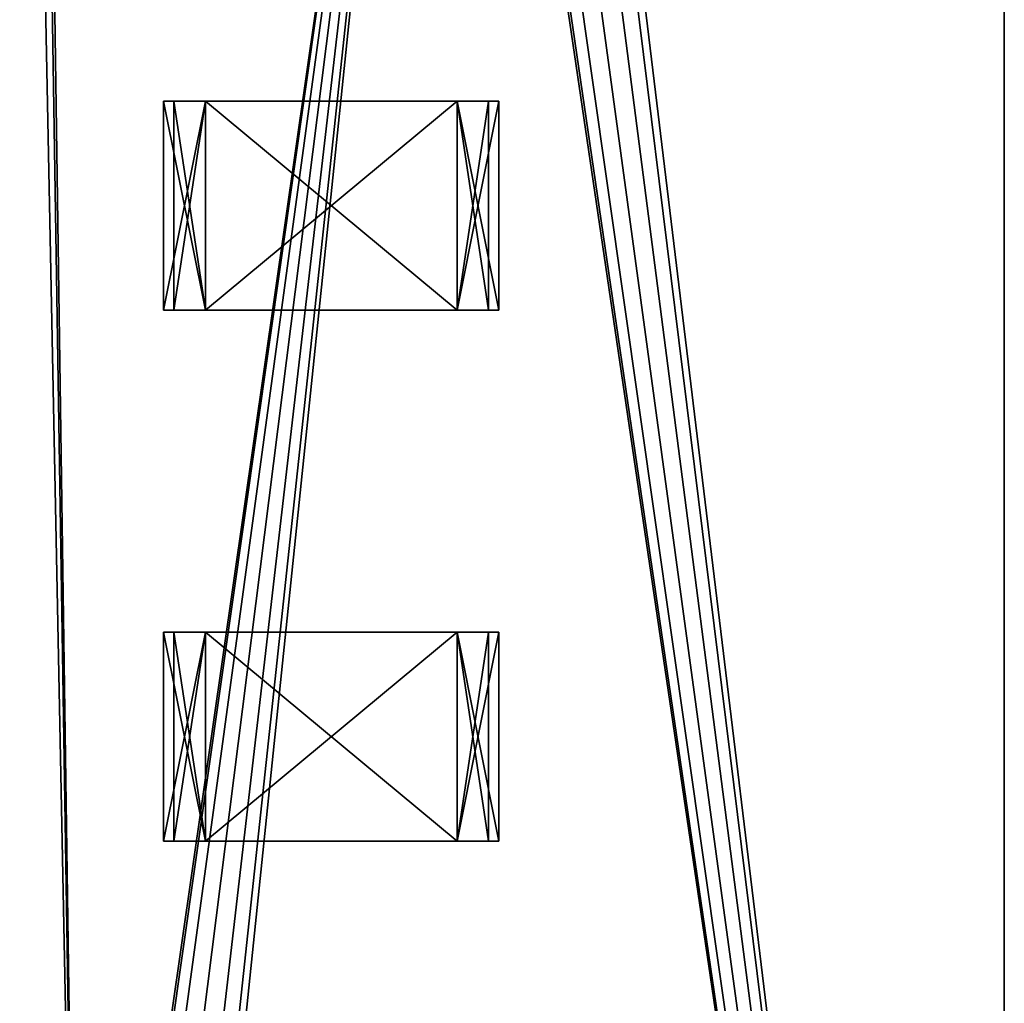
# Model space of a CAD drawing. Extents: x 0 to 185, y 0 to 44.
# Tile 14 of 23: x 179.12 to 185, y 11.75 to 17.62. Entities that reach past the tile are written whole.
import ezdxf

# ---------------------------------------------------------------- set-up
doc = ezdxf.new("R2010")
doc.units = 0
doc.header["$MEASUREMENT"] = 0
doc.layers.get('0').update_dxf_attribs({"color": 13, "linetype": 'CONTINUOUS'})

# ---------------------------------------------------------------- blocks, each defined once
blk = doc.blocks.new('R0805')
for p, q in [((-1.00192, 0.624, 0.603), (-0.75144, 0.624, 0.603)), ((-0.75144, 0.624), (-1.00192, 0.624)), ((-1.00192, 0.624), (-1.00192, 0.624, 0.603)), ((-1.00192, -0.624, 0.603), (-1.00192, 0.624, 0.603)), ((-1.00192, -0.624), (-1.00192, 0.624)), ((-0.75144, 0.624, 0.067), (-0.9393, 0.624, 0.067)), ((-0.9393, 0.624, 0.067), (-0.9393, 0.624, 0.536)), ((-0.9393, 0.624, 0.536), (-0.75144, 0.624, 0.536)), ((-0.9393, -0.624, 0.067), (-0.9393, 0.624, 0.067)), ((-0.75144, 0.624, 0.603), (0.75144, 0.624, 0.603)), ((0.75144, 0.624), (-0.75144, 0.624)), ((-0.75144, 0.624), (-0.75144, 0.624, 0.067)), ((-0.75144, 0.624, 0.536), (-0.75144, 0.624, 0.603)), ((-0.75144, -0.624, 0.603), (-0.75144, 0.624, 0.603)), ((-0.75144, -0.624), (-0.75144, 0.624)), ((-0.75144, -0.624, 0.067), (-0.75144, 0.624, 0.067)), ((-0.75144, -0.624, 0.536), (-0.75144, 0.624, 0.536)), ((0.75144, 0.624, 0.536), (0.9393, 0.624, 0.536)), ((0.9393, 0.624, 0.067), (0.75144, 0.624, 0.067)), ((0.75144, -0.624, 0.536), (0.75144, 0.624, 0.536)), ((0.75144, -0.624, 0.067), (0.75144, 0.624, 0.067)), ((0.75144, -0.624), (0.75144, 0.624)), ((1.00192, 0.624), (0.75144, 0.624)), ((0.75144, 0.624, 0.067), (0.75144, 0.624)), ((0.75144, 0.624, 0.603), (0.75144, 0.624, 0.536)), ((0.75144, 0.624, 0.603), (1.00192, 0.624, 0.603)), ((0.75144, -0.624, 0.603), (0.75144, 0.624, 0.603)), ((0.9393, 0.624, 0.536), (0.9393, 0.624, 0.067)), ((0.9393, -0.624, 0.067), (0.9393, 0.624, 0.067)), ((0.9393, -0.624, 0.536), (0.9393, 0.624, 0.536)), ((1.00192, 0.624, 0.603), (1.00192, 0.624)), ((1.00192, -0.624), (1.00192, 0.624)), ((1.00192, -0.624, 0.603), (1.00192, 0.624, 0.603)), ((-1.00192, -0.624), (-1.00192, -0.624, 0.603)), ((-1.00192, -0.624, 0.603), (-0.75144, -0.624, 0.603)), ((-0.75144, -0.624), (-1.00192, -0.624)), ((-0.9393, -0.624, 0.536), (-0.75144, -0.624, 0.536)), ((-0.9393, -0.624, 0.067), (-0.9393, -0.624, 0.536)), ((-0.75144, -0.624, 0.067), (-0.9393, -0.624, 0.067)), ((-0.75144, -0.624, 0.603), (0.75144, -0.624, 0.603)), ((0.75144, -0.624), (-0.75144, -0.624)), ((-0.75144, -0.624, 0.536), (-0.75144, -0.624, 0.603)), ((-0.75144, -0.624), (-0.75144, -0.624, 0.067)), ((1.00192, -0.624), (0.75144, -0.624)), ((0.75144, -0.624, 0.603), (1.00192, -0.624, 0.603)), ((0.75144, -0.624, 0.067), (0.75144, -0.624)), ((0.9393, -0.624, 0.067), (0.75144, -0.624, 0.067)), ((0.75144, -0.624, 0.536), (0.9393, -0.624, 0.536)), ((0.75144, -0.624, 0.603), (0.75144, -0.624, 0.536)), ((0.9393, -0.624, 0.536), (0.9393, -0.624, 0.067)), ((1.00192, -0.624, 0.603), (1.00192, -0.624))]:
    blk.add_line(p, q)
at = {"color": 9}
blk.add_line((-0.9393, -0.624, 0.536), (-0.9393, 0.624, 0.536), dxfattribs=at)
mesh = blk.add_polyface(dxfattribs=at)
corners = [(-1.00192, 0.624), (-0.9393, 0.624, 0.067), (-0.75144, 0.624), (-1.00192, 0.624, 0.603), (-0.9393, 0.624, 0.536), (-0.75144, 0.624, 0.536), (-0.75144, 0.624, 0.603), (-0.75144, 0.624, 0.067)]
mesh.append_faces([[corners[k] for k in face] for face in [(5, 3, 6)]], dxfattribs={"vtx0": -1, "color": 9})
mesh.append_faces([[corners[k] for k in face] for face in [(0, 1, 2), (1, 3, 4), (4, 3, 5)]], dxfattribs={"vtx0": -1, "vtx1": -1, "color": 9})
mesh.append_faces([[corners[k] for k in face] for face in [(1, 0, 3)]], dxfattribs={"vtx0": -1, "vtx2": -1, "color": 9})
mesh.append_faces([[corners[k] for k in face] for face in [(7, 2, 1)]], dxfattribs={"vtx1": -1, "color": 9})
mesh = blk.add_polyface(dxfattribs=at)
corners = [(-0.75144, -0.624, 0.603), (-1.00192, 0.624, 0.603), (-1.00192, -0.624, 0.603), (-0.75144, 0.624, 0.603)]
mesh.append_faces([[corners[k] for k in face] for face in [(0, 1, 2), (1, 0, 3)]], dxfattribs={"vtx0": -1, "color": 9})
mesh = blk.add_polyface(dxfattribs=at)
corners = [(-0.75144, 0.624), (-1.00192, -0.624), (-1.00192, 0.624), (-0.75144, -0.624)]
mesh.append_faces([[corners[k] for k in face] for face in [(0, 1, 2), (1, 0, 3)]], dxfattribs={"vtx0": -1, "color": 9})
at = {"color": 254}
mesh = blk.add_polyface(dxfattribs=at)
corners = [(-1.00192, 0.624, 0.603), (-1.00192, -0.624), (-1.00192, -0.624, 0.603), (-1.00192, 0.624)]
mesh.append_faces([[corners[k] for k in face] for face in [(0, 1, 2), (1, 0, 3)]], dxfattribs={"vtx0": -1, "color": 254})
at = {"color": 7}
mesh = blk.add_polyface(dxfattribs=at)
corners = [(-0.75144, 0.624, 0.603), (0.75144, 0.624, 0.536), (-0.75144, 0.624, 0.536), (0.75144, 0.624, 0.603), (-0.9393, 0.624, 0.536), (-0.75144, 0.624, 0.067), (-0.9393, 0.624, 0.067), (0.75144, 0.624, 0.067), (0.9393, 0.624, 0.067), (0.9393, 0.624, 0.536), (0.75144, 0.624), (-0.75144, 0.624)]
mesh.append_faces([[corners[k] for k in face] for face in [(1, 0, 3), (4, 5, 6), (5, 10, 11)]], dxfattribs={"vtx0": -1, "color": 7})
mesh.append_faces([[corners[k] for k in face] for face in [(0, 1, 2), (7, 4, 8), (8, 4, 9), (9, 2, 1), (10, 5, 7)]], dxfattribs={"vtx0": -1, "vtx1": -1, "color": 7})
mesh.append_faces([[corners[k] for k in face] for face in [(5, 4, 7)]], dxfattribs={"vtx0": -1, "vtx1": -1, "vtx2": -1, "color": 7})
mesh.append_faces([[corners[k] for k in face] for face in [(9, 4, 2)]], dxfattribs={"vtx0": -1, "vtx2": -1, "color": 7})
mesh = blk.add_polyface()
corners = [(-0.75144, 0.624, 0.536), (-0.9393, -0.624, 0.536), (-0.9393, 0.624, 0.536), (-0.75144, -0.624, 0.536)]
mesh.append_faces([[corners[k] for k in face] for face in [(0, 1, 2), (1, 0, 3)]], dxfattribs={"vtx0": -1})
mesh = blk.add_polyface()
corners = [(-0.9393, 0.624, 0.067), (-0.9393, -0.624, 0.536), (-0.9393, -0.624, 0.067), (-0.9393, 0.624, 0.536)]
mesh.append_faces([[corners[k] for k in face] for face in [(0, 1, 2), (1, 0, 3)]], dxfattribs={"vtx0": -1})
mesh = blk.add_polyface()
corners = [(-0.75144, -0.624, 0.067), (-0.9393, 0.624, 0.067), (-0.9393, -0.624, 0.067), (-0.75144, 0.624, 0.067)]
mesh.append_faces([[corners[k] for k in face] for face in [(0, 1, 2), (1, 0, 3)]], dxfattribs={"vtx0": -1})
at = {"color": 250}
mesh = blk.add_polyface(dxfattribs=at)
corners = [(0.75144, -0.624, 0.603), (-0.75144, 0.624, 0.603), (-0.75144, -0.624, 0.603), (0.75144, 0.624, 0.603)]
mesh.append_faces([[corners[k] for k in face] for face in [(0, 1, 2), (1, 0, 3)]], dxfattribs={"vtx0": -1, "color": 250})
at = {"color": 7}
mesh = blk.add_polyface(dxfattribs=at)
corners = [(0.75144, 0.624), (-0.75144, -0.624), (-0.75144, 0.624), (0.75144, -0.624)]
mesh.append_faces([[corners[k] for k in face] for face in [(0, 1, 2), (1, 0, 3)]], dxfattribs={"vtx0": -1, "color": 7})
mesh = blk.add_polyface()
corners = [(-0.75144, 0.624, 0.536), (-0.75144, -0.624, 0.603), (-0.75144, -0.624, 0.536), (-0.75144, 0.624, 0.603)]
mesh.append_faces([[corners[k] for k in face] for face in [(0, 1, 2), (1, 0, 3)]], dxfattribs={"vtx0": -1})
mesh = blk.add_polyface()
corners = [(-0.75144, 0.624), (-0.75144, -0.624, 0.067), (-0.75144, -0.624), (-0.75144, 0.624, 0.067)]
mesh.append_faces([[corners[k] for k in face] for face in [(0, 1, 2), (1, 0, 3)]], dxfattribs={"vtx0": -1})
mesh = blk.add_polyface()
corners = [(0.75144, 0.624, 0.536), (0.75144, -0.624, 0.603), (0.75144, -0.624, 0.536), (0.75144, 0.624, 0.603)]
mesh.append_faces([[corners[k] for k in face] for face in [(0, 1, 2), (1, 0, 3)]], dxfattribs={"vtx0": -1})
at = {"color": 9}
mesh = blk.add_polyface(dxfattribs=at)
corners = [(0.75144, 0.624, 0.603), (0.9393, 0.624, 0.536), (0.75144, 0.624, 0.536), (0.75144, 0.624, 0.067), (1.00192, 0.624), (0.75144, 0.624), (0.9393, 0.624, 0.067), (1.00192, 0.624, 0.603)]
mesh.append_faces([[corners[k] for k in face] for face in [(0, 1, 2), (3, 4, 5)]], dxfattribs={"vtx0": -1, "color": 9})
mesh.append_faces([[corners[k] for k in face] for face in [(4, 6, 7), (7, 1, 0)]], dxfattribs={"vtx0": -1, "vtx1": -1, "color": 9})
mesh.append_faces([[corners[k] for k in face] for face in [(4, 3, 6), (7, 6, 1)]], dxfattribs={"vtx0": -1, "vtx2": -1, "color": 9})
mesh = blk.add_polyface(dxfattribs=at)
corners = [(1.00192, 0.624), (0.75144, -0.624), (0.75144, 0.624), (1.00192, -0.624)]
mesh.append_faces([[corners[k] for k in face] for face in [(0, 1, 2), (1, 0, 3)]], dxfattribs={"vtx0": -1, "color": 9})
mesh = blk.add_polyface()
corners = [(0.75144, 0.624, 0.067), (0.75144, -0.624), (0.75144, -0.624, 0.067), (0.75144, 0.624)]
mesh.append_faces([[corners[k] for k in face] for face in [(0, 1, 2), (1, 0, 3)]], dxfattribs={"vtx0": -1})
mesh = blk.add_polyface()
corners = [(0.9393, -0.624, 0.067), (0.75144, 0.624, 0.067), (0.75144, -0.624, 0.067), (0.9393, 0.624, 0.067)]
mesh.append_faces([[corners[k] for k in face] for face in [(0, 1, 2), (1, 0, 3)]], dxfattribs={"vtx0": -1})
mesh = blk.add_polyface()
corners = [(0.9393, 0.624, 0.536), (0.75144, -0.624, 0.536), (0.75144, 0.624, 0.536), (0.9393, -0.624, 0.536)]
mesh.append_faces([[corners[k] for k in face] for face in [(0, 1, 2), (1, 0, 3)]], dxfattribs={"vtx0": -1})
mesh = blk.add_polyface(dxfattribs=at)
corners = [(1.00192, -0.624, 0.603), (0.75144, 0.624, 0.603), (0.75144, -0.624, 0.603), (1.00192, 0.624, 0.603)]
mesh.append_faces([[corners[k] for k in face] for face in [(0, 1, 2), (1, 0, 3)]], dxfattribs={"vtx0": -1, "color": 9})
mesh = blk.add_polyface()
corners = [(0.9393, 0.624, 0.536), (0.9393, -0.624, 0.067), (0.9393, -0.624, 0.536), (0.9393, 0.624, 0.067)]
mesh.append_faces([[corners[k] for k in face] for face in [(0, 1, 2), (1, 0, 3)]], dxfattribs={"vtx0": -1})
mesh = blk.add_polyface(dxfattribs=at)
corners = [(1.00192, 0.624), (1.00192, -0.624, 0.603), (1.00192, -0.624), (1.00192, 0.624, 0.603)]
mesh.append_faces([[corners[k] for k in face] for face in [(0, 1, 2), (1, 0, 3)]], dxfattribs={"vtx0": -1, "color": 9})
mesh = blk.add_polyface(dxfattribs=at)
corners = [(-0.75144, -0.624, 0.603), (-0.9393, -0.624, 0.536), (-0.75144, -0.624, 0.536), (-0.75144, -0.624, 0.067), (-1.00192, -0.624), (-0.75144, -0.624), (-0.9393, -0.624, 0.067), (-1.00192, -0.624, 0.603)]
mesh.append_faces([[corners[k] for k in face] for face in [(0, 1, 2), (3, 4, 5)]], dxfattribs={"vtx0": -1, "color": 9})
mesh.append_faces([[corners[k] for k in face] for face in [(4, 6, 7), (7, 1, 0)]], dxfattribs={"vtx0": -1, "vtx1": -1, "color": 9})
mesh.append_faces([[corners[k] for k in face] for face in [(4, 3, 6), (7, 6, 1)]], dxfattribs={"vtx0": -1, "vtx2": -1, "color": 9})
at = {"color": 7}
mesh = blk.add_polyface(dxfattribs=at)
corners = [(0.9393, -0.624, 0.536), (0.75144, -0.624, 0.067), (0.9393, -0.624, 0.067), (0.75144, -0.624, 0.603), (-0.75144, -0.624, 0.536), (0.75144, -0.624, 0.536), (-0.75144, -0.624, 0.603), (-0.75144, -0.624), (0.75144, -0.624), (-0.75144, -0.624, 0.067), (-0.9393, -0.624, 0.067), (-0.9393, -0.624, 0.536)]
mesh.append_faces([[corners[k] for k in face] for face in [(0, 1, 2), (4, 3, 6), (1, 7, 8)]], dxfattribs={"vtx0": -1, "color": 7})
mesh.append_faces([[corners[k] for k in face] for face in [(3, 4, 5), (7, 1, 9), (9, 1, 10), (10, 1, 11), (11, 5, 4)]], dxfattribs={"vtx0": -1, "vtx1": -1, "color": 7})
mesh.append_faces([[corners[k] for k in face] for face in [(11, 1, 0)]], dxfattribs={"vtx0": -1, "vtx1": -1, "vtx2": -1, "color": 7})
mesh.append_faces([[corners[k] for k in face] for face in [(11, 0, 5)]], dxfattribs={"vtx0": -1, "vtx2": -1, "color": 7})
at = {"color": 9}
mesh = blk.add_polyface(dxfattribs=at)
corners = [(1.00192, -0.624), (0.9393, -0.624, 0.067), (0.75144, -0.624), (1.00192, -0.624, 0.603), (0.9393, -0.624, 0.536), (0.75144, -0.624, 0.536), (0.75144, -0.624, 0.603), (0.75144, -0.624, 0.067)]
mesh.append_faces([[corners[k] for k in face] for face in [(5, 3, 6)]], dxfattribs={"vtx0": -1, "color": 9})
mesh.append_faces([[corners[k] for k in face] for face in [(0, 1, 2), (1, 3, 4), (4, 3, 5)]], dxfattribs={"vtx0": -1, "vtx1": -1, "color": 9})
mesh.append_faces([[corners[k] for k in face] for face in [(1, 0, 3)]], dxfattribs={"vtx0": -1, "vtx2": -1, "color": 9})
mesh.append_faces([[corners[k] for k in face] for face in [(7, 2, 1)]], dxfattribs={"vtx1": -1, "color": 9})

msp = doc.modelspace()

# ---------------------------------------------------------------- linework, layer by layer
for p, q in [((185, 0, 0.8), (185, 43.5, 0.8)), ((185, 0, -0.8), (185, 43.5, -0.8))]:
    msp.add_line(p, q)

# ---------------------------------------------------------------- block references
for p in [(180.98, 16.51, 0.8), (180.98, 13.34, 0.8)]:
    msp.add_blockref('R0805', p)

# ---------------------------------------------------------------- meshes
at = {"color": 7}
mesh = msp.add_polyface(dxfattribs=at)
corners = [(0, 43.5, 0.8), (7.5, 37.27, 0.8), (185, 43.5, 0.8), (7.65, 37.2298, 0.8), (7.7598, 37.12, 0.8), (7.8, 36.97, 0.8), (18.5, 37.27, 0.8), (18.65, 37.2298, 0.8), (18.7598, 37.12, 0.8), (18.8, 36.97, 0.8), (19.77, 36, 0.8), (19.92, 35.9598, 0.8), (20.0298, 35.85, 0.8), (20.07, 35.7, 0.8), (32.5, 32.35, 0.8), (31.575, 32.1021, 0.8), (30.8979, 31.425, 0.8), (30.65, 30.5, 0.8), (33.425, 32.1021, 0.8), (11.65, 22.98, 0.8), (0, 12.5, 0.8), (167.5, 12.5, 0.8), (11.8, 23.0202, 0.8), (11.9098, 23.13, 0.8), (11.95, 23.28, 0.8), (32.5, 28.65, 0.8), (31.575, 28.8979, 0.8), (17.08, 35.4402, 0.8), (17.23, 35.4, 0.8), (17.38, 35.4402, 0.8), (17.4898, 35.55, 0.8), (17.53, 35.7, 0.8), (19.62, 35.4402, 0.8), (19.77, 35.4, 0.8), (19.92, 35.4402, 0.8), (20.0298, 35.55, 0.8), (30.8979, 29.575, 0.8), (33.425, 28.8979, 0.8), (34.1021, 29.575, 0.8), (34.35, 30.5, 0.8)]
mesh.append_faces([[corners[k] for k in face] for face in [(0, 1, 2), (14, 13, 15), (15, 13, 16), (16, 13, 17), (19, 21, 22), (22, 21, 23), (23, 21, 24), (27, 26, 28), (28, 26, 29), (29, 26, 30), (30, 26, 31), (32, 26, 33), (33, 26, 34), (34, 26, 35), (35, 26, 13), (25, 21, 37), (37, 21, 38), (38, 21, 39)]], dxfattribs={"vtx0": -1, "vtx1": -1, "color": 7})
mesh.append_faces([[corners[k] for k in face] for face in [(2, 5, 6), (2, 9, 10), (2, 13, 14), (24, 21, 25), (31, 26, 32)]], dxfattribs={"vtx0": -1, "vtx1": -1, "vtx2": -1, "color": 7})
mesh.append_faces([[corners[k] for k in face] for face in [(2, 1, 3), (2, 3, 4), (2, 4, 5), (2, 6, 7), (2, 7, 8), (2, 8, 9), (2, 10, 11), (2, 11, 12), (2, 12, 13), (2, 14, 18), (19, 20, 21), (24, 25, 26), (13, 26, 36), (13, 36, 17)]], dxfattribs={"vtx0": -1, "vtx2": -1, "color": 7})
mesh = msp.add_polyface(dxfattribs=at)
corners = [(7.5, 37.27, -0.8), (0, 43.5, -0.8), (185, 43.5, -0.8), (7.65, 37.2298, -0.8), (7.7598, 37.12, -0.8), (7.8, 36.97, -0.8), (18.5, 37.27, -0.8), (18.65, 37.2298, -0.8), (18.7598, 37.12, -0.8), (18.8, 36.97, -0.8), (19.77, 36, -0.8), (19.92, 35.9598, -0.8), (20.0298, 35.85, -0.8), (20.07, 35.7, -0.8), (32.5, 32.35, -0.8), (31.575, 32.1021, -0.8), (30.8979, 31.425, -0.8), (30.65, 30.5, -0.8), (33.425, 32.1021, -0.8), (0, 12.5, -0.8), (11.65, 22.98, -0.8), (167.5, 12.5, -0.8), (11.8, 23.0202, -0.8), (11.9098, 23.13, -0.8), (11.95, 23.28, -0.8), (32.5, 28.65, -0.8), (31.575, 28.8979, -0.8), (17.08, 35.4402, -0.8), (17.23, 35.4, -0.8), (17.38, 35.4402, -0.8), (17.4898, 35.55, -0.8), (17.53, 35.7, -0.8), (19.62, 35.4402, -0.8), (19.77, 35.4, -0.8), (19.92, 35.4402, -0.8), (20.0298, 35.55, -0.8), (30.8979, 29.575, -0.8), (33.425, 28.8979, -0.8), (34.1021, 29.575, -0.8), (34.35, 30.5, -0.8)]
mesh.append_faces([[corners[k] for k in face] for face in [(0, 2, 3), (3, 2, 4), (4, 2, 5), (6, 2, 7), (7, 2, 8), (8, 2, 9), (10, 2, 11), (11, 2, 12), (12, 2, 13), (14, 2, 18), (19, 20, 21), (25, 24, 26), (26, 13, 36), (36, 13, 17)]], dxfattribs={"vtx0": -1, "vtx1": -1, "color": 7})
mesh.append_faces([[corners[k] for k in face] for face in [(5, 2, 6), (9, 2, 10), (13, 2, 14), (21, 24, 25), (26, 31, 32)]], dxfattribs={"vtx0": -1, "vtx1": -1, "vtx2": -1, "color": 7})
mesh.append_faces([[corners[k] for k in face] for face in [(0, 1, 2), (13, 14, 15), (13, 15, 16), (13, 16, 17), (21, 20, 22), (21, 22, 23), (21, 23, 24), (26, 27, 28), (26, 28, 29), (26, 29, 30), (26, 30, 31), (26, 32, 33), (26, 33, 34), (26, 34, 35), (26, 35, 13), (21, 25, 37), (21, 37, 38), (21, 38, 39)]], dxfattribs={"vtx0": -1, "vtx2": -1, "color": 7})
mesh = msp.add_polyface(dxfattribs=at)
corners = [(185, 43.5, 0.8), (33.425, 32.1021, 0.8), (34.1021, 31.425, 0.8), (34.35, 30.5, 0.8), (166.35, 37.2298, 0.8), (151.575, 32.1021, 0.8), (150.8979, 31.425, 0.8), (150.65, 30.5, 0.8), (152.5, 32.35, 0.8), (153.425, 32.1021, 0.8), (154.1021, 31.425, 0.8), (154.35, 30.5, 0.8), (166.2402, 37.12, 0.8), (164.9702, 35.85, 0.8), (164.93, 35.7, 0.8), (161.94, 24.13, 0.8), (161.94, 16.51, 0.8), (161.9802, 24.28, 0.8), (167.5, 12.5, 0.8), (162.09, 16.2502, 0.8), (161.9802, 16.36, 0.8), (150.8979, 29.575, 0.8), (151.575, 28.8979, 0.8), (152.5, 28.65, 0.8), (153.425, 28.8979, 0.8), (154.1021, 29.575, 0.8), (161.9802, 16.66, 0.8), (161.9802, 23.98, 0.8), (162.09, 16.7698, 0.8), (162.09, 23.8702, 0.8), (162.24, 16.81, 0.8), (162.24, 23.83, 0.8), (162.39, 16.7698, 0.8), (162.39, 23.8702, 0.8), (162.4998, 16.66, 0.8), (162.4998, 23.98, 0.8), (162.54, 16.51, 0.8), (162.54, 24.13, 0.8)]
mesh.append_faces([[corners[k] for k in face] for face in [(5, 3, 6), (6, 3, 7), (4, 11, 12), (13, 11, 14), (21, 20, 22), (22, 20, 23), (23, 20, 24), (24, 20, 25), (25, 20, 11), (26, 15, 16), (15, 26, 27), (27, 28, 29), (29, 30, 31), (31, 32, 33), (33, 34, 35), (35, 36, 37)]], dxfattribs={"vtx0": -1, "vtx1": -1, "color": 7})
mesh.append_faces([[corners[k] for k in face] for face in [(0, 3, 4), (4, 3, 5), (12, 11, 13), (14, 11, 15), (15, 11, 16), (3, 18, 19), (3, 20, 21)]], dxfattribs={"vtx0": -1, "vtx1": -1, "vtx2": -1, "color": 7})
mesh.append_faces([[corners[k] for k in face] for face in [(0, 1, 2), (0, 2, 3), (4, 5, 8), (4, 8, 9), (4, 9, 10), (4, 10, 11), (14, 15, 17), (3, 19, 20), (3, 21, 7), (11, 20, 16), (27, 26, 28), (29, 28, 30), (31, 30, 32), (33, 32, 34), (35, 34, 36)]], dxfattribs={"vtx0": -1, "vtx2": -1, "color": 7})
mesh = msp.add_polyface(dxfattribs=at)
corners = [(33.425, 32.1021, -0.8), (185, 43.5, -0.8), (34.1021, 31.425, -0.8), (34.35, 30.5, -0.8), (166.35, 37.2298, -0.8), (151.575, 32.1021, -0.8), (150.8979, 31.425, -0.8), (150.65, 30.5, -0.8), (152.5, 32.35, -0.8), (153.425, 32.1021, -0.8), (154.1021, 31.425, -0.8), (154.35, 30.5, -0.8), (166.2402, 37.12, -0.8), (164.9702, 35.85, -0.8), (164.93, 35.7, -0.8), (161.94, 24.13, -0.8), (161.9802, 24.28, -0.8), (167.5, 12.5, -0.8), (162.09, 16.2502, -0.8), (161.9802, 16.36, -0.8), (150.8979, 29.575, -0.8), (151.575, 28.8979, -0.8), (152.5, 28.65, -0.8), (153.425, 28.8979, -0.8), (154.1021, 29.575, -0.8), (161.94, 16.51, -0.8), (161.9802, 23.98, -0.8), (161.9802, 16.66, -0.8), (162.09, 23.8702, -0.8), (162.09, 16.7698, -0.8), (162.24, 23.83, -0.8), (162.24, 16.81, -0.8), (162.39, 23.8702, -0.8), (162.39, 16.7698, -0.8), (162.4998, 23.98, -0.8), (162.4998, 16.66, -0.8), (162.54, 24.13, -0.8), (162.54, 16.51, -0.8)]
mesh.append_faces([[corners[k] for k in face] for face in [(0, 1, 2), (2, 1, 3), (5, 4, 8), (8, 4, 9), (9, 4, 10), (10, 4, 11), (15, 14, 16), (18, 3, 19), (20, 3, 7), (19, 11, 25), (26, 25, 15), (25, 26, 27), (27, 28, 29), (29, 30, 31), (31, 32, 33), (33, 34, 35), (35, 36, 37)]], dxfattribs={"vtx0": -1, "vtx1": -1, "color": 7})
mesh.append_faces([[corners[k] for k in face] for face in [(3, 1, 4), (3, 4, 5), (11, 12, 13), (11, 14, 15), (17, 3, 18), (19, 3, 20), (25, 11, 15)]], dxfattribs={"vtx0": -1, "vtx1": -1, "vtx2": -1, "color": 7})
mesh.append_faces([[corners[k] for k in face] for face in [(3, 5, 6), (3, 6, 7), (11, 4, 12), (11, 13, 14), (19, 20, 21), (19, 21, 22), (19, 22, 23), (19, 23, 24), (19, 24, 11), (27, 26, 28), (29, 28, 30), (31, 30, 32), (33, 32, 34), (35, 34, 36)]], dxfattribs={"vtx0": -1, "vtx2": -1, "color": 7})
mesh = msp.add_polyface(dxfattribs=at)
corners = [(168.07, 35.7, 0.8), (176.93, 7.81, 0.8), (175.93, 35.7, 0.8), (164.93, 35.7, 0.8), (161.9802, 24.28, 0.8), (162.09, 24.3898, 0.8), (162.24, 24.43, 0.8), (162.39, 24.3898, 0.8), (162.4998, 24.28, 0.8), (162.54, 24.13, 0.8), (166.2402, 37.12, 0.8), (164.9702, 35.85, 0.8), (165.08, 35.9598, 0.8), (165.23, 36, 0.8), (165.38, 35.9598, 0.8), (165.4898, 35.85, 0.8), (165.53, 35.7, 0.8), (166.2, 36.97, 0.8), (185, 43.5, 0.8), (166.35, 37.2298, 0.8), (166.5, 37.27, 0.8), (166.65, 37.2298, 0.8), (166.7598, 37.12, 0.8), (166.8, 36.97, 0.8), (167.62, 35.9598, 0.8), (167.5102, 35.85, 0.8), (167.47, 35.7, 0.8), (167.77, 36, 0.8), (167.92, 35.9598, 0.8), (175.9702, 35.85, 0.8), (167.5, 12.5, 0.8), (164.9702, 35.55, 0.8), (165.08, 35.4402, 0.8), (165.23, 35.4, 0.8), (165.38, 35.4402, 0.8), (165.4898, 35.55, 0.8), (166.2402, 36.82, 0.8), (166.35, 36.7102, 0.8), (166.5, 36.67, 0.8), (166.65, 36.7102, 0.8), (166.7598, 36.82, 0.8), (167.5102, 35.55, 0.8)]
mesh.append_faces([[corners[k] for k in face] for face in [(10, 16, 17), (24, 23, 25), (25, 23, 26), (29, 0, 2), (3, 30, 31), (31, 30, 32), (32, 30, 33), (33, 30, 34), (34, 30, 35), (35, 30, 16), (17, 30, 36), (36, 30, 37), (37, 30, 38), (38, 30, 39), (39, 30, 40), (40, 30, 23), (26, 30, 41)]], dxfattribs={"vtx0": -1, "vtx1": -1, "color": 7})
mesh.append_faces([[corners[k] for k in face] for face in [(0, 1, 2), (18, 23, 24), (16, 30, 17), (23, 30, 26)]], dxfattribs={"vtx0": -1, "vtx1": -1, "vtx2": -1, "color": 7})
mesh.append_faces([[corners[k] for k in face] for face in [(3, 4, 5), (3, 5, 6), (3, 6, 7), (3, 7, 8), (3, 8, 9), (10, 11, 12), (10, 12, 13), (10, 13, 14), (10, 14, 15), (10, 15, 16), (18, 19, 20), (18, 20, 21), (18, 21, 22), (18, 22, 23), (18, 24, 27), (18, 27, 28)]], dxfattribs={"vtx0": -1, "vtx2": -1, "color": 7})
mesh = msp.add_polyface(dxfattribs=at)
corners = [(161.9802, 24.28, -0.8), (164.93, 35.7, -0.8), (162.09, 24.3898, -0.8), (162.24, 24.43, -0.8), (162.39, 24.3898, -0.8), (162.4998, 24.28, -0.8), (162.54, 24.13, -0.8), (164.9702, 35.85, -0.8), (166.2402, 37.12, -0.8), (165.08, 35.9598, -0.8), (165.23, 36, -0.8), (165.38, 35.9598, -0.8), (165.4898, 35.85, -0.8), (165.53, 35.7, -0.8), (166.2, 36.97, -0.8), (166.35, 37.2298, -0.8), (185, 43.5, -0.8), (166.5, 37.27, -0.8), (166.65, 37.2298, -0.8), (166.7598, 37.12, -0.8), (166.8, 36.97, -0.8), (167.62, 35.9598, -0.8), (167.5102, 35.85, -0.8), (167.47, 35.7, -0.8), (167.77, 36, -0.8), (167.92, 35.9598, -0.8), (168.07, 35.7, -0.8), (175.9702, 35.85, -0.8), (175.93, 35.7, -0.8), (167.5, 12.5, -0.8), (164.9702, 35.55, -0.8), (165.08, 35.4402, -0.8), (165.23, 35.4, -0.8), (165.38, 35.4402, -0.8), (165.4898, 35.55, -0.8), (166.2402, 36.82, -0.8), (166.35, 36.7102, -0.8), (166.5, 36.67, -0.8), (166.65, 36.7102, -0.8), (166.7598, 36.82, -0.8), (167.5102, 35.55, -0.8), (176.93, 7.81, -0.8)]
mesh.append_faces([[corners[k] for k in face] for face in [(0, 1, 2), (2, 1, 3), (3, 1, 4), (4, 1, 5), (5, 1, 6), (7, 8, 9), (9, 8, 10), (10, 8, 11), (11, 8, 12), (12, 8, 13), (15, 16, 17), (17, 16, 18), (18, 16, 19), (19, 16, 20), (21, 16, 24), (24, 16, 25)]], dxfattribs={"vtx0": -1, "vtx1": -1, "color": 7})
mesh.append_faces([[corners[k] for k in face] for face in [(20, 16, 21), (29, 13, 14), (29, 20, 23), (41, 26, 28)]], dxfattribs={"vtx0": -1, "vtx1": -1, "vtx2": -1, "color": 7})
mesh.append_faces([[corners[k] for k in face] for face in [(13, 8, 14), (20, 21, 22), (20, 22, 23), (26, 27, 28), (29, 1, 30), (29, 30, 31), (29, 31, 32), (29, 32, 33), (29, 33, 34), (29, 34, 13), (29, 14, 35), (29, 35, 36), (29, 36, 37), (29, 37, 38), (29, 38, 39), (29, 39, 20), (29, 23, 40)]], dxfattribs={"vtx0": -1, "vtx2": -1, "color": 7})
mesh = msp.add_polyface(dxfattribs=at)
corners = [(167.5, 12.5, 0.8), (176.9702, 7.66, 0.8), (167.5102, 35.55, 0.8), (167.62, 35.4402, 0.8), (167.77, 35.4, 0.8), (167.92, 35.4402, 0.8), (168.0298, 35.55, 0.8), (168.07, 35.7, 0.8), (176.93, 7.81, 0.8), (175.93, 35.7, 0.8), (175.9702, 35.55, 0.8), (176.08, 35.4402, 0.8), (176.23, 35.4, 0.8), (176.38, 35.4402, 0.8), (176.4898, 35.55, 0.8), (176.53, 35.7, 0.8), (177.53, 7.81, 0.8), (178.2, 6.54, 0.8), (177.65, 36.7102, 0.8), (178.8, 6.54, 0.8), (179.47, 7.81, 0.8), (178.92, 35.4402, 0.8), (179.0298, 35.55, 0.8), (182.1898, 22.71, 0.8), (185, 0, 0.8), (182.23, 22.86, 0.8), (177.2, 36.97, 0.8), (176.9702, 7.96, 0.8), (177.08, 8.0698, 0.8), (178.47, 35.7, 0.8), (178.2402, 6.69, 0.8), (178.35, 6.7998, 0.8), (181.63, 22.86, 0.8), (179.07, 35.7, 0.8), (185, 43.5, 0.8), (178.5, 6.84, 0.8), (178.5102, 35.55, 0.8), (178.65, 6.7998, 0.8), (178.62, 35.4402, 0.8), (178.77, 35.4, 0.8), (178.7598, 6.69, 0.8), (177.23, 8.11, 0.8), (177.2402, 36.82, 0.8), (177.38, 8.0698, 0.8), (177.5, 36.67, 0.8), (177.4898, 7.96, 0.8), (162.54, 16.51, 0.8), (162.54, 24.13, 0.8), (164.93, 35.7, 0.8)]
mesh.append_faces([[corners[k] for k in face] for face in [(2, 1, 3), (3, 1, 4), (4, 1, 5), (5, 1, 6), (6, 1, 7), (9, 8, 10), (10, 8, 11), (11, 8, 12), (12, 8, 13), (13, 8, 14), (14, 8, 15), (21, 20, 22), (23, 24, 25), (34, 25, 24), (35, 29, 31), (29, 35, 36), (36, 37, 38), (38, 37, 39), (39, 19, 21), (41, 26, 28)]], dxfattribs={"vtx0": -1, "vtx1": -1, "color": 7})
mesh.append_faces([[corners[k] for k in face] for face in [(0, 1, 2), (16, 17, 18), (19, 20, 21), (32, 33, 20), (46, 0, 47), (47, 0, 48)]], dxfattribs={"vtx0": -1, "vtx1": -1, "vtx2": -1, "color": 7})
mesh.append_faces([[corners[k] for k in face] for face in [(7, 1, 8), (26, 8, 27), (26, 27, 28), (29, 17, 30), (29, 30, 31), (36, 35, 37), (39, 37, 40), (39, 40, 19), (42, 41, 43), (44, 43, 45), (44, 45, 16)]], dxfattribs={"vtx0": -1, "vtx2": -1, "color": 7})
mesh = msp.add_polyface(dxfattribs=at)
corners = [(178.47, 35.7, -0.8), (178.5, 6.84, -0.8), (178.35, 6.7998, -0.8), (178.5102, 35.55, -0.8), (178.65, 6.7998, -0.8), (178.62, 35.4402, -0.8), (178.77, 35.4, -0.8), (178.7598, 6.69, -0.8), (178.8, 6.54, -0.8), (178.92, 35.4402, -0.8), (162.54, 24.13, -0.8), (164.93, 35.7, -0.8), (162.54, 16.51, -0.8), (176.93, 7.81, -0.8), (177.2, 36.97, -0.8), (176.9702, 7.96, -0.8), (177.08, 8.0698, -0.8), (178.2, 6.54, -0.8), (178.2402, 6.69, -0.8), (179.07, 35.7, -0.8), (181.63, 22.86, -0.8), (179.47, 7.81, -0.8), (167.5, 12.5, -0.8), (167.5102, 35.55, -0.8), (167.5, 0, -0.8), (176.9702, 7.66, -0.8), (167.62, 35.4402, -0.8), (167.77, 35.4, -0.8), (167.92, 35.4402, -0.8), (168.0298, 35.55, -0.8), (168.07, 35.7, -0.8), (175.93, 35.7, -0.8), (175.9702, 35.55, -0.8), (176.08, 35.4402, -0.8), (176.23, 35.4, -0.8), (176.38, 35.4402, -0.8), (176.4898, 35.55, -0.8), (176.53, 35.7, -0.8), (177.53, 7.81, -0.8), (177.65, 36.7102, -0.8), (179.0298, 35.55, -0.8), (185, 0, -0.8), (182.1898, 22.71, -0.8), (182.23, 22.86, -0.8), (185, 43.5, -0.8), (177.23, 8.11, -0.8), (177.2402, 36.82, -0.8), (177.38, 8.0698, -0.8), (177.5, 36.67, -0.8), (177.4898, 7.96, -0.8)]
mesh.append_faces([[corners[k] for k in face] for face in [(1, 3, 4), (4, 6, 7), (7, 6, 8), (13, 14, 15), (15, 14, 16), (17, 0, 18), (18, 0, 2), (22, 23, 24), (25, 30, 13), (41, 43, 44), (45, 46, 47), (47, 48, 49), (49, 48, 38)]], dxfattribs={"vtx0": -1, "vtx1": -1, "color": 7})
mesh.append_faces([[corners[k] for k in face] for face in [(10, 11, 12), (19, 20, 21), (22, 12, 11), (17, 38, 39), (21, 8, 9)]], dxfattribs={"vtx0": -1, "vtx1": -1, "vtx2": -1, "color": 7})
mesh.append_faces([[corners[k] for k in face] for face in [(0, 1, 2), (1, 0, 3), (4, 3, 5), (4, 5, 6), (8, 6, 9), (25, 23, 26), (25, 26, 27), (25, 27, 28), (25, 28, 29), (25, 29, 30), (13, 31, 32), (13, 32, 33), (13, 33, 34), (13, 34, 35), (13, 35, 36), (13, 36, 37), (21, 9, 40), (41, 42, 43), (14, 45, 16)]], dxfattribs={"vtx0": -1, "vtx2": -1, "color": 7})
mesh = msp.add_polyface(dxfattribs=at)
corners = [(177.65, 36.7102, 0.8), (178.2, 6.54, 0.8), (177.7598, 36.82, 0.8), (177.8, 36.97, 0.8), (179.0298, 35.55, 0.8), (179.47, 7.81, 0.8), (179.07, 35.7, 0.8), (185, 43.5, 0.8), (167.92, 35.9598, 0.8), (168.0298, 35.85, 0.8), (168.07, 35.7, 0.8), (177.35, 37.2298, 0.8), (177.2402, 37.12, 0.8), (175.9702, 35.85, 0.8), (176.08, 35.9598, 0.8), (176.23, 36, 0.8), (176.38, 35.9598, 0.8), (176.4898, 35.85, 0.8), (176.53, 35.7, 0.8), (177.2, 36.97, 0.8), (176.93, 7.81, 0.8), (177.5, 37.27, 0.8), (177.65, 37.2298, 0.8), (177.7598, 37.12, 0.8), (178.5102, 35.85, 0.8), (178.47, 35.7, 0.8), (178.62, 35.9598, 0.8), (178.77, 36, 0.8), (178.92, 35.9598, 0.8), (179.0298, 35.85, 0.8), (181.63, 22.86, 0.8), (181.6702, 23.01, 0.8), (181.78, 23.1198, 0.8), (181.93, 23.16, 0.8), (182.08, 23.1198, 0.8), (182.1898, 23.01, 0.8), (182.23, 22.86, 0.8), (177.23, 8.11, 0.8), (177.2402, 36.82, 0.8), (177.38, 8.0698, 0.8), (177.35, 36.7102, 0.8), (177.5, 36.67, 0.8), (177.53, 7.81, 0.8)]
mesh.append_faces([[corners[k] for k in face] for face in [(0, 1, 2), (2, 1, 3), (4, 5, 6), (11, 10, 12), (12, 18, 19), (24, 3, 25), (19, 37, 38), (38, 39, 40), (40, 39, 41), (41, 42, 0)]], dxfattribs={"vtx0": -1, "vtx1": -1, "color": 7})
mesh.append_faces([[corners[k] for k in face] for face in [(7, 10, 11), (12, 10, 13), (19, 18, 20), (7, 3, 24), (25, 3, 1), (7, 6, 30)]], dxfattribs={"vtx0": -1, "vtx1": -1, "vtx2": -1, "color": 7})
mesh.append_faces([[corners[k] for k in face] for face in [(7, 8, 9), (7, 9, 10), (12, 13, 14), (12, 14, 15), (12, 15, 16), (12, 16, 17), (12, 17, 18), (7, 11, 21), (7, 21, 22), (7, 22, 23), (7, 23, 3), (7, 24, 26), (7, 26, 27), (7, 27, 28), (7, 28, 29), (7, 29, 6), (7, 30, 31), (7, 31, 32), (7, 32, 33), (7, 33, 34), (7, 34, 35), (7, 35, 36)]], dxfattribs={"vtx0": -1, "vtx2": -1, "color": 7})
mesh = msp.add_polyface(dxfattribs=at)
corners = [(167.92, 35.9598, -0.8), (185, 43.5, -0.8), (168.0298, 35.85, -0.8), (168.07, 35.7, -0.8), (177.35, 37.2298, -0.8), (177.2402, 37.12, -0.8), (175.9702, 35.85, -0.8), (176.08, 35.9598, -0.8), (176.23, 36, -0.8), (176.38, 35.9598, -0.8), (176.4898, 35.85, -0.8), (176.53, 35.7, -0.8), (177.2, 36.97, -0.8), (176.93, 7.81, -0.8), (177.5, 37.27, -0.8), (177.65, 37.2298, -0.8), (177.7598, 37.12, -0.8), (177.8, 36.97, -0.8), (178.5102, 35.85, -0.8), (178.47, 35.7, -0.8), (178.2, 6.54, -0.8), (178.62, 35.9598, -0.8), (178.77, 36, -0.8), (178.92, 35.9598, -0.8), (179.0298, 35.85, -0.8), (179.07, 35.7, -0.8), (181.63, 22.86, -0.8), (181.6702, 23.01, -0.8), (181.78, 23.1198, -0.8), (181.93, 23.16, -0.8), (182.08, 23.1198, -0.8), (182.1898, 23.01, -0.8), (182.23, 22.86, -0.8), (177.65, 36.7102, -0.8), (177.7598, 36.82, -0.8), (179.47, 7.81, -0.8), (179.0298, 35.55, -0.8), (177.23, 8.11, -0.8), (177.2402, 36.82, -0.8), (177.38, 8.0698, -0.8), (177.35, 36.7102, -0.8), (177.5, 36.67, -0.8), (177.53, 7.81, -0.8)]
mesh.append_faces([[corners[k] for k in face] for face in [(0, 1, 2), (2, 1, 3), (6, 5, 7), (7, 5, 8), (8, 5, 9), (9, 5, 10), (10, 5, 11), (4, 1, 14), (14, 1, 15), (15, 1, 16), (16, 1, 17), (18, 1, 21), (21, 1, 22), (22, 1, 23), (23, 1, 24), (24, 1, 25), (26, 1, 27), (27, 1, 28), (28, 1, 29), (29, 1, 30), (30, 1, 31), (31, 1, 32)]], dxfattribs={"vtx0": -1, "vtx1": -1, "color": 7})
mesh.append_faces([[corners[k] for k in face] for face in [(3, 1, 4), (3, 5, 6), (11, 12, 13), (17, 1, 18), (17, 19, 20), (25, 1, 26)]], dxfattribs={"vtx0": -1, "vtx1": -1, "vtx2": -1, "color": 7})
mesh.append_faces([[corners[k] for k in face] for face in [(3, 4, 5), (11, 5, 12), (17, 18, 19), (20, 33, 34), (20, 34, 17), (35, 36, 25), (37, 12, 38), (39, 38, 40), (39, 40, 41), (42, 41, 33)]], dxfattribs={"vtx0": -1, "vtx2": -1, "color": 7})
at = {"color": 244}
mesh = msp.add_polyface(dxfattribs=at)
corners = [(185, 43.5, -0.8), (185, 0, 0.8), (185, 0, -0.8), (185, 43.5, 0.8)]
mesh.append_faces([[corners[k] for k in face] for face in [(0, 1, 2), (1, 0, 3)]], dxfattribs={"vtx0": -1, "color": 244})
at = {"color": 7}
mesh = msp.add_polyface(dxfattribs=at)
corners = [(179.47, 7.81, -0.8), (181.63, 22.86, -0.8), (179.5102, 7.96, -0.8), (179.62, 8.0698, -0.8), (179.77, 8.11, -0.8), (179.92, 8.0698, -0.8), (180.0298, 7.96, -0.8), (180.07, 7.81, -0.8), (167.5, 12.5, -0.8), (162.09, 16.2502, -0.8), (162.24, 16.21, -0.8), (162.39, 16.2502, -0.8), (162.4998, 16.36, -0.8), (162.54, 16.51, -0.8), (167.5, 0, -0.8), (167.5102, 35.55, -0.8), (176.9702, 7.66, -0.8), (178.2402, 6.39, -0.8), (178.35, 6.2802, -0.8), (185, 0, -0.8), (177.08, 7.5502, -0.8), (177.23, 7.51, -0.8), (177.38, 7.5502, -0.8), (177.4898, 7.66, -0.8), (177.53, 7.81, -0.8), (178.2, 6.54, -0.8), (178.5, 6.24, -0.8), (178.65, 6.2802, -0.8), (178.7598, 6.39, -0.8), (178.8, 6.54, -0.8), (179.5102, 7.66, -0.8), (179.62, 7.5502, -0.8), (179.77, 7.51, -0.8), (179.92, 7.5502, -0.8), (180.0298, 7.66, -0.8), (181.6702, 22.71, -0.8), (181.78, 22.6002, -0.8), (181.93, 22.56, -0.8), (182.08, 22.6002, -0.8), (182.1898, 22.71, -0.8)]
mesh.append_faces([[corners[k] for k in face] for face in [(0, 1, 2), (2, 1, 3), (3, 1, 4), (4, 1, 5), (5, 1, 6), (6, 1, 7), (14, 18, 19), (17, 24, 25), (30, 29, 0)]], dxfattribs={"vtx0": -1, "vtx1": -1, "color": 7})
mesh.append_faces([[corners[k] for k in face] for face in [(14, 15, 16), (14, 16, 17), (19, 29, 30), (19, 7, 1)]], dxfattribs={"vtx0": -1, "vtx1": -1, "vtx2": -1, "color": 7})
mesh.append_faces([[corners[k] for k in face] for face in [(8, 9, 10), (8, 10, 11), (8, 11, 12), (8, 12, 13), (14, 17, 18), (17, 16, 20), (17, 20, 21), (17, 21, 22), (17, 22, 23), (17, 23, 24), (19, 18, 26), (19, 26, 27), (19, 27, 28), (19, 28, 29), (19, 30, 31), (19, 31, 32), (19, 32, 33), (19, 33, 34), (19, 34, 7), (19, 1, 35), (19, 35, 36), (19, 36, 37), (19, 37, 38), (19, 38, 39)]], dxfattribs={"vtx0": -1, "vtx2": -1, "color": 7})
mesh = msp.add_polyface(dxfattribs=at)
corners = [(185, 0, 0.8), (167.5, 12.5, 0.8), (167.5, 0, 0.8), (178.35, 6.2802, 0.8), (178.2402, 6.39, 0.8), (176.9702, 7.66, 0.8), (177.08, 7.5502, 0.8), (177.23, 7.51, 0.8), (177.38, 7.5502, 0.8), (177.4898, 7.66, 0.8), (177.53, 7.81, 0.8), (178.2, 6.54, 0.8), (178.5, 6.24, 0.8), (178.65, 6.2802, 0.8), (178.7598, 6.39, 0.8), (178.8, 6.54, 0.8), (179.5102, 7.66, 0.8), (179.47, 7.81, 0.8), (179.62, 7.5502, 0.8), (179.77, 7.51, 0.8), (179.92, 7.5502, 0.8), (180.0298, 7.66, 0.8), (180.07, 7.81, 0.8), (181.63, 22.86, 0.8), (181.6702, 22.71, 0.8), (181.78, 22.6002, 0.8), (181.93, 22.56, 0.8), (182.08, 22.6002, 0.8), (182.1898, 22.71, 0.8), (179.5102, 7.96, 0.8), (179.62, 8.0698, 0.8), (179.77, 8.11, 0.8), (179.92, 8.0698, 0.8), (180.0298, 7.96, 0.8), (162.09, 16.2502, 0.8), (162.24, 16.21, 0.8), (162.39, 16.2502, 0.8), (162.4998, 16.36, 0.8), (162.54, 16.51, 0.8)]
mesh.append_faces([[corners[k] for k in face] for face in [(0, 1, 2)]], dxfattribs={"vtx0": -1, "color": 7})
mesh.append_faces([[corners[k] for k in face] for face in [(5, 4, 6), (6, 4, 7), (7, 4, 8), (8, 4, 9), (9, 4, 10), (3, 0, 12), (12, 0, 13), (13, 0, 14), (14, 0, 15), (16, 0, 18), (18, 0, 19), (19, 0, 20), (20, 0, 21), (21, 0, 22), (23, 0, 24), (24, 0, 25), (25, 0, 26), (26, 0, 27), (27, 0, 28), (34, 1, 35), (35, 1, 36), (36, 1, 37), (37, 1, 38)]], dxfattribs={"vtx0": -1, "vtx1": -1, "color": 7})
mesh.append_faces([[corners[k] for k in face] for face in [(1, 0, 3), (1, 4, 5), (15, 0, 16), (22, 0, 23)]], dxfattribs={"vtx0": -1, "vtx1": -1, "vtx2": -1, "color": 7})
mesh.append_faces([[corners[k] for k in face] for face in [(1, 3, 4), (10, 4, 11), (15, 16, 17), (23, 17, 29), (23, 29, 30), (23, 30, 31), (23, 31, 32), (23, 32, 33), (23, 33, 22)]], dxfattribs={"vtx0": -1, "vtx2": -1, "color": 7})

doc.saveas('drawing.dxf')
